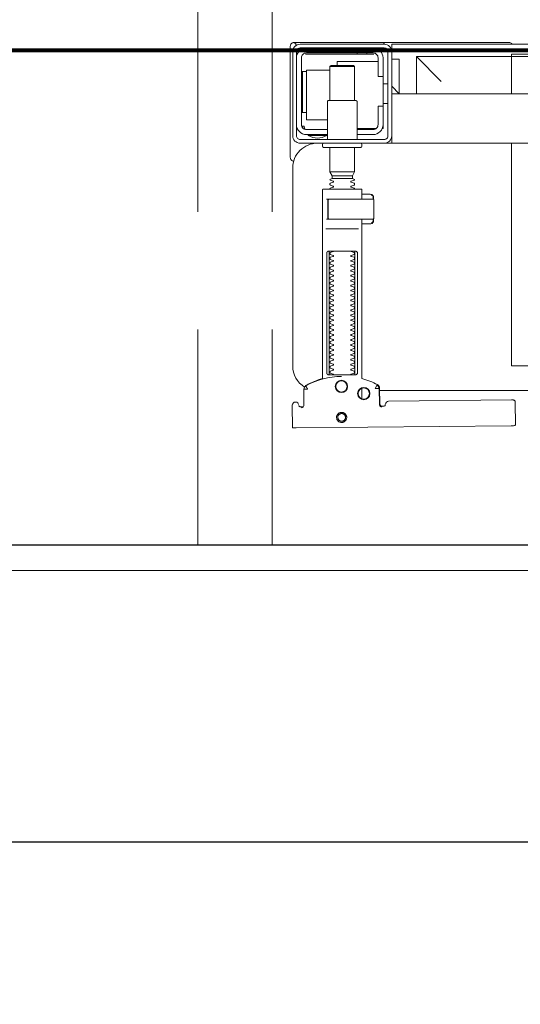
# Model space of a CAD drawing. Header units: metres. Extents: x 7408630 to 15602436, y 5561464 to 13303678.
# Tile 160 of 256: x 7413232 to 7413252, y 5566977 to 5567017. Entities that reach past the tile are written whole.
import ezdxf
from ezdxf.enums import TextEntityAlignment as Align

# ---------------------------------------------------------------- set-up
doc = ezdxf.new("R2010")
doc.units = ezdxf.units.M
doc.header["$MEASUREMENT"] = 0
doc.linetypes.add('DASHDOT', pattern=[25.4, 12.7, -6.35, 0, -6.35])
doc.linetypes.add('HIDDEN2', pattern=[4.7625, 3.175, -1.5875])
for name, color, linetype, lineweight in [('!! 0_ Istn-sciany', 3, 'Continuous', 30), ('!! 0_Opis_pom', 9, 'Continuous', 13), ('!! 0_Osie', 1, 'DASHDOT', 13), ('!! 1_OPIS POM NOWE', 140, 'Continuous', 5), ('!! 2 ZABUDOWA GK-MDF', 54, 'Continuous', 13), ('0-osie-liniA', 14, 'DASHDOT', 5), ('Granica', 112, 'Continuous', 80)]:
    doc.layers.add(name, color=color, linetype=linetype, lineweight=lineweight)
doc.layers.add('!! 2_WYBURZENIA DO REMONTU', color=7, linetype='Continuous', lineweight=0, true_color=0x4d4d4d, plot=False)
doc.layers.add('!!_@ wypos sanit nd', color=7, linetype='Continuous', lineweight=0, plot=False)
doc.layers.add('Powierzchnia', color=140, linetype='Continuous', lineweight=5, plot=False)
doc.styles.add('ARIAL', font='tahoma.ttf')

# ---------------------------------------------------------------- blocks, each defined once
blk = doc.blocks.new('99400_TOP')
for points in [[(0.16424, 0.15596), (0.16327, 0.15595), (0.16304, 0.15592), (0.16283, 0.15584), (0.16262, 0.15571), (0.16265, 0.15575), (0.16259, 0.15555), (0.16257, 0.15535, -0.157432), (0.16238, 0.15476), (0.1621, 0.15436, -0.241147), (0.16129, 0.15393), (0.1115, 0.15346), (0.11134, 0.15345), (0.11119, 0.15345), (0.11107, 0.15345), (0.11094, 0.15346), (0.11078, 0.15348), (0.11062, 0.15353), (0.11047, 0.15361), (0.11033, 0.15371), (0.11022, 0.15383), (0.11012, 0.15397), (0.11005, 0.15412), (0.11001, 0.15428), (0.11, 0.15445), (0.10995, 0.16345), (0.11023, 0.16384)], [(0.19647, 0.15658), (0.19626, 0.15656), (0.19605, 0.15648), (0.19585, 0.15635), (0.19566, 0.15614, 0.132231), (0.19551, 0.15564), (0.19546, 0.14909)], [(0.19768, 0.15528, 0.415336), (0.19869, 0.15429)], [(0.19885, 0.1543), (0.19898, 0.1543), (0.19913, 0.15431), (0.19927, 0.15434), (0.19941, 0.1544), (0.19953, 0.15447), (0.19965, 0.15456), (0.19975, 0.15466), (0.20007, 0.15512, 0.158481), (0.20026, 0.15571)], [(0.18031, 0.14393, 0.125713), (0.19466, 0.14774, 0.121439), (0.19519, 0.14823, -0.262119), (0.2, 0.13968), (0.2, 0.05968, -0.414214), (0.19, 0.04968), (0.18752, 0.04968, 0.405519), (0.188, 0.05018), (0.188, 0.05088, 0.414214), (0.1875, 0.05138), (0.1725, 0.05138, 0.414214), (0.172, 0.05088), (0.172, 0.05018, 0.405519), (0.17249, 0.04968, 0.001664), (0.15993, 0.04968)], [(0.172, 0.07232), (0.172, 0.06852, 0.414214), (0.1722, 0.06832), (0.18462, 0.06832), (0.1878, 0.06832, 0.414214), (0.188, 0.06852), (0.188, 0.14485), (0.18885, 0.1451), (0.18969, 0.14537), (0.19052, 0.14568), (0.19134, 0.146), (0.19215, 0.14635), (0.19295, 0.14672), (0.19374, 0.14712), (0.19456, 0.14756), (0.19465, 0.14762), (0.19473, 0.14768), (0.19481, 0.14775), (0.19488, 0.14782), (0.19495, 0.1479), (0.19502, 0.14799)], [(0.17647, 0.09332, 0.182836), (0.17637, 0.09341), (0.17515, 0.09381, 0.050055), (0.175, 0.09408), (0.175, 0.09436, 0.050055), (0.17515, 0.09462), (0.17637, 0.09503, 0.719897), (0.17637, 0.09541), (0.17515, 0.09581, 0.050055), (0.175, 0.09608), (0.175, 0.09636, 0.050055), (0.17515, 0.09662), (0.17637, 0.09703, 0.719897), (0.17637, 0.09741), (0.17515, 0.09781, 0.050055), (0.175, 0.09808), (0.175, 0.09836, 0.050055), (0.17515, 0.09862), (0.17637, 0.09903, 0.719897), (0.17637, 0.09941), (0.17515, 0.09981, 0.050055), (0.175, 0.10008), (0.175, 0.10036, 0.050055), (0.17515, 0.10062), (0.17637, 0.10103, 0.719897), (0.17637, 0.10141), (0.17515, 0.10181, 0.050055), (0.175, 0.10208), (0.175, 0.10236, 0.050055), (0.17515, 0.10262), (0.17637, 0.10303, 0.719897), (0.17637, 0.10341), (0.17515, 0.10381, 0.050055), (0.175, 0.10408), (0.175, 0.10436, 0.050055), (0.17515, 0.10462), (0.17637, 0.10503, 0.719897), (0.17637, 0.10541), (0.17515, 0.10581, 0.050055), (0.175, 0.10608), (0.175, 0.10636, 0.050055), (0.17515, 0.10662), (0.17637, 0.10703, 0.719897), (0.17637, 0.10741), (0.17515, 0.10781, 0.050055), (0.175, 0.10808), (0.175, 0.10836, 0.050055), (0.17515, 0.10862), (0.17637, 0.10903, 0.719897), (0.17637, 0.10941), (0.17515, 0.10981, 0.050055), (0.175, 0.11008), (0.175, 0.11036, 0.050055), (0.17515, 0.11062), (0.17637, 0.11103, 0.719897), (0.17637, 0.11141), (0.17515, 0.11181, 0.050055), (0.175, 0.11208), (0.175, 0.11236, 0.050055), (0.17515, 0.11262), (0.17637, 0.11303, 0.719897), (0.17637, 0.11341), (0.17515, 0.11381, 0.050055), (0.175, 0.11408), (0.175, 0.11436, 0.050055), (0.17515, 0.11462), (0.17637, 0.11503, 0.719897), (0.17637, 0.11541), (0.17515, 0.11581, 0.050055), (0.175, 0.11608), (0.175, 0.11636, 0.050055), (0.17515, 0.11662), (0.17637, 0.11703, 0.719897), (0.17637, 0.11741), (0.17515, 0.11781, 0.050055), (0.175, 0.11808), (0.175, 0.11836, 0.050055), (0.17515, 0.11862), (0.17637, 0.11903, 0.719897), (0.17637, 0.11941), (0.17515, 0.11981, 0.050055), (0.175, 0.12008), (0.175, 0.12036, 0.050055), (0.17515, 0.12062), (0.17637, 0.12103, 0.719897), (0.17637, 0.12141), (0.17515, 0.12181, 0.050055), (0.175, 0.12208), (0.175, 0.12236, 0.050055), (0.17515, 0.12262), (0.17637, 0.12303, 0.719897), (0.17637, 0.12341), (0.17515, 0.12381, 0.050055), (0.175, 0.12408), (0.175, 0.12436, 0.050055), (0.17515, 0.12462), (0.17637, 0.12503, 0.719897), (0.17637, 0.12541), (0.17515, 0.12581, 0.050055), (0.175, 0.12608), (0.175, 0.12636, 0.050055), (0.17515, 0.12662), (0.17637, 0.12703, 0.719897), (0.17637, 0.12741), (0.17515, 0.12781, 0.050055), (0.175, 0.12808), (0.175, 0.12836, 0.050055), (0.17515, 0.12862), (0.17637, 0.12903, 0.719897), (0.17637, 0.12941), (0.17515, 0.12981, 0.050055), (0.175, 0.13008), (0.175, 0.13036, 0.050055), (0.17515, 0.13062), (0.17637, 0.13103, 0.719897), (0.17637, 0.13141), (0.17515, 0.13181, 0.050055), (0.175, 0.13208), (0.175, 0.13236, 0.050055), (0.17515, 0.13262), (0.17637, 0.13303, 0.719897), (0.17637, 0.13341), (0.17515, 0.13381, 0.050055), (0.175, 0.13408), (0.175, 0.13436, 0.050055), (0.17515, 0.13462), (0.17637, 0.13503, 0.719897), (0.17637, 0.13541), (0.17515, 0.13581, 0.050055), (0.175, 0.13608), (0.175, 0.13636, 0.050055), (0.17515, 0.13662), (0.17637, 0.13703, 0.719897), (0.17637, 0.13741), (0.17515, 0.13781, 0.050055), (0.175, 0.13808), (0.175, 0.13836, 0.050055), (0.17515, 0.13862), (0.17637, 0.13903, 0.719897), (0.17637, 0.13941), (0.17515, 0.13981, 0.050055), (0.175, 0.14008), (0.175, 0.14036, 0.050055), (0.17515, 0.14062), (0.17637, 0.14103, 0.719897), (0.17637, 0.14141), (0.17515, 0.14181, 0.050055), (0.175, 0.14208), (0.175, 0.14236, 0.050055), (0.17515, 0.14262), (0.17637, 0.14303, 0.474594), (0.17647, 0.14332)], [(0.18353, 0.14332, 0.474594), (0.18364, 0.14303), (0.18486, 0.14262, 0.050055), (0.185, 0.14236), (0.185, 0.14208, 0.050055), (0.18486, 0.14181), (0.18364, 0.14141, 0.719897), (0.18364, 0.14103), (0.18486, 0.14062, 0.050055), (0.185, 0.14036), (0.185, 0.14008, 0.050055), (0.18486, 0.13981), (0.18364, 0.13941, 0.719897), (0.18364, 0.13903), (0.18486, 0.13862, 0.050055), (0.185, 0.13836), (0.185, 0.13808, 0.050055), (0.18486, 0.13781), (0.18364, 0.13741, 0.719897), (0.18364, 0.13703), (0.18486, 0.13662, 0.050055), (0.185, 0.13636), (0.185, 0.13608, 0.050055), (0.18486, 0.13581), (0.18364, 0.13541, 0.719897), (0.18364, 0.13503), (0.18486, 0.13462, 0.050055), (0.185, 0.13436), (0.185, 0.13408, 0.050055), (0.18486, 0.13381), (0.18364, 0.13341, 0.719897), (0.18364, 0.13303), (0.18486, 0.13262, 0.050055), (0.185, 0.13236), (0.185, 0.13208, 0.050055), (0.18486, 0.13181), (0.18364, 0.13141, 0.719897), (0.18364, 0.13103), (0.18486, 0.13062, 0.050055), (0.185, 0.13036), (0.185, 0.13008, 0.050055), (0.18486, 0.12981), (0.18364, 0.12941, 0.719897), (0.18364, 0.12903), (0.18486, 0.12862, 0.050055), (0.185, 0.12836), (0.185, 0.12808, 0.050055), (0.18486, 0.12781), (0.18364, 0.12741, 0.719897), (0.18364, 0.12703), (0.18486, 0.12662, 0.050055), (0.185, 0.12636), (0.185, 0.12608, 0.050055), (0.18486, 0.12581), (0.18364, 0.12541, 0.719897), (0.18364, 0.12503), (0.18486, 0.12462, 0.050055), (0.185, 0.12436), (0.185, 0.12408, 0.050055), (0.18486, 0.12381), (0.18364, 0.12341, 0.719897), (0.18364, 0.12303), (0.18486, 0.12262, 0.050055), (0.185, 0.12236), (0.185, 0.12208, 0.050055), (0.18486, 0.12181), (0.18364, 0.12141, 0.719897), (0.18364, 0.12103), (0.18486, 0.12062, 0.050055), (0.185, 0.12036), (0.185, 0.12008, 0.050055), (0.18486, 0.11981), (0.18364, 0.11941, 0.719897), (0.18364, 0.11903), (0.18486, 0.11862, 0.050055), (0.185, 0.11836), (0.185, 0.11808, 0.050055), (0.18486, 0.11781), (0.18364, 0.11741, 0.719897), (0.18364, 0.11703), (0.18486, 0.11662, 0.050055), (0.185, 0.11636), (0.185, 0.11608, 0.050055), (0.18486, 0.11581), (0.18364, 0.11541, 0.719897), (0.18364, 0.11503), (0.18486, 0.11462, 0.050055), (0.185, 0.11436), (0.185, 0.11408, 0.050055), (0.18486, 0.11381), (0.18364, 0.11341, 0.719897), (0.18364, 0.11303), (0.18486, 0.11262, 0.050055), (0.185, 0.11236), (0.185, 0.11208, 0.050055), (0.18486, 0.11181), (0.18364, 0.11141, 0.719897), (0.18364, 0.11103), (0.18486, 0.11062, 0.050055), (0.185, 0.11036), (0.185, 0.11008, 0.050055), (0.18486, 0.10981), (0.18364, 0.10941, 0.719897), (0.18364, 0.10903), (0.18486, 0.10862, 0.050055), (0.185, 0.10836), (0.185, 0.10808, 0.050055), (0.18486, 0.10781), (0.18364, 0.10741, 0.719897), (0.18364, 0.10703), (0.18486, 0.10662, 0.050055), (0.185, 0.10636), (0.185, 0.10608, 0.050055), (0.18486, 0.10581), (0.18364, 0.10541, 0.719897), (0.18364, 0.10503), (0.18486, 0.10462, 0.050055), (0.185, 0.10436), (0.185, 0.10408, 0.050055), (0.18486, 0.10381), (0.18364, 0.10341, 0.719897), (0.18364, 0.10303), (0.18486, 0.10262, 0.050055), (0.185, 0.10236), (0.185, 0.10208, 0.050055), (0.18486, 0.10181), (0.18364, 0.10141, 0.719897), (0.18364, 0.10103), (0.18486, 0.10062, 0.050055), (0.185, 0.10036), (0.185, 0.10008, 0.050055), (0.18486, 0.09981), (0.18364, 0.09941, 0.719897), (0.18364, 0.09903), (0.18486, 0.09862, 0.050055), (0.185, 0.09836), (0.185, 0.09808, 0.050055), (0.18486, 0.09781), (0.18364, 0.09741, 0.719897), (0.18364, 0.09703), (0.18486, 0.09662, 0.050055), (0.185, 0.09636), (0.185, 0.09608, 0.050055), (0.18486, 0.09581), (0.18364, 0.09541, 0.719897), (0.18364, 0.09503), (0.18486, 0.09462, 0.050055), (0.185, 0.09436), (0.185, 0.09408, 0.050055), (0.18486, 0.09381), (0.18364, 0.09341, 0.182836), (0.18353, 0.09332)], [(0.18575, 0.07252), (0.18575, 0.08011), (0.18572, 0.08022), (0.18564, 0.08029), (0.18555, 0.08032), (0.18565, 0.0803), (0.18573, 0.08024), (0.18577, 0.08014), (0.18577, 0.07252), (0.18574, 0.07241), (0.18567, 0.07234), (0.18547, 0.07232), (0.18558, 0.07237), (0.18564, 0.07252), (0.18564, 0.08012), (0.18557, 0.08027), (0.18547, 0.08032), (0.16743, 0.08032, 0.414214), (0.16723, 0.08012), (0.16723, 0.07252, 0.414214), (0.16743, 0.07232), (0.18547, 0.07232)], [(0.18556, 0.07232, 0.414213), (0.18576, 0.07252), (0.18575, 0.08011), (0.18575, 0.07252), (0.18572, 0.07241), (0.18565, 0.07234), (0.18555, 0.07232)], [(0.175, 0.06836), (0.175, 0.06812, -0.050055), (0.17515, 0.06786), (0.17636, 0.06745, -0.719897), (0.17636, 0.06707), (0.17515, 0.06666, -0.050055), (0.175, 0.0664), (0.175, 0.06612, -0.050055), (0.17515, 0.06586), (0.17636, 0.06545, -0.719897), (0.17636, 0.06507), (0.17515, 0.06466, -0.050055), (0.175, 0.0644), (0.1759, 0.06388), (0.1759, 0.06282), (0.175, 0.06126), (0.175, 0.05138)], [(0.185, 0.06836), (0.185, 0.06812, 0.050055), (0.18486, 0.06786), (0.18364, 0.06745, 0.719897), (0.18364, 0.06707), (0.18486, 0.06666, 0.050055), (0.185, 0.0664), (0.185, 0.06612, 0.050055), (0.18486, 0.06586), (0.18364, 0.06545, 0.719897), (0.18364, 0.06507), (0.18486, 0.06466, 0.050055), (0.185, 0.0644), (0.1841, 0.06388), (0.1841, 0.06282), (0.185, 0.06126), (0.185, 0.05138)], [(0.20011, 0.05684, 0.126559), (0.19962, 0.05693)], [(0.20099, 0.05547, 0.198909), (0.20055, 0.05654, 0.091301), (0.20011, 0.05684)], [(0.174, 0.04818), (0.174, 0.03288, 0.414214), (0.1745, 0.03238), (0.1855, 0.03238, 0.414214), (0.186, 0.03288), (0.186, 0.04818)], [(0.16379, 0.04368), (0.1635, 0.04368), (0.1635, 0.04218, -0.414214), (0.1675, 0.04618), (0.174, 0.04618)], [(0.174, 0.04418), (0.1675, 0.04418, 0.414214), (0.1655, 0.04218), (0.1655, 0.03468), (0.1635, 0.03468), (0.1635, 0.01518, 0.414214), (0.1675, 0.01118)], [(0.1635, 0.02268), (0.1655, 0.02268), (0.1655, 0.01518, 0.414214), (0.1675, 0.01318), (0.1945, 0.01318, 0.414214), (0.1965, 0.01518), (0.1965, 0.04218, 0.414214), (0.1945, 0.04418), (0.186, 0.04418)], [(0.19375, 0.04656, 0.119096), (0.19, 0.04764, 0.119096), (0.18625, 0.04656)], [(0.19375, 0.04618), (0.19375, 0.04656), (0.18625, 0.04656), (0.18625, 0.04618), (0.1945, 0.04618, -0.414214), (0.1985, 0.04218)], [(0.1945, 0.03721), (0.19515, 0.03722), (0.19542, 0.03722), (0.1956, 0.03722), (0.19567, 0.03722, 0.116465), (0.19589, 0.03728), (0.19601, 0.03733), (0.19601, 0.02063), (0.19589, 0.02068, 0.116465), (0.19567, 0.02074), (0.19542, 0.02074), (0.19515, 0.02074), (0.1945, 0.02075)], [(0.1945, 0.01118, 0.414214), (0.1985, 0.01518)], [(0.11124, 0.00968), (0.11142, 0.00944), (0.11165, 0.00925), (0.11192, 0.0091), (0.1122, 0.00901), (0.1125, 0.00898), (0.1623, 0.00898, 0.326231), (0.16325, 0.00968)], [(0.1987, 0.01002, 0.000114), (0.1987, 0.01002, 0.517015), (0.20003, 0.00909), (0.19993, 0.00905), (0.19983, 0.00903), (0.19971, 0.009), (0.19958, 0.00899), (0.19948, 0.00899), (0.19903, 0.00899), (0.19841, 0.00899), (0.19771, 0.00899), (0.16428, 0.00899), (0.16393, 0.00899), (0.16357, 0.00899), (0.16323, 0.00899), (0.16294, 0.00899), (0.16269, 0.00899), (0.16249, 0.00899), (0.16237, 0.00899)], [(0.20011, 0.00912, 0.091301), (0.20055, 0.00942, 0.198909), (0.20099, 0.01048)]]:
    blk.add_lwpolyline(points, format="xyb")
for points in [[(0.19864, 0.1647), (0.11173, 0.16387)], [(0.20013, 0.1647), (0.20026, 0.15571)], [(0.16386, 0.15607), (0.16409, 0.15602), (0.16425, 0.15596), (0.1644, 0.15586), (0.16453, 0.15574), (0.16463, 0.1556), (0.16471, 0.15544), (0.16476, 0.15527), (0.16478, 0.1551), (0.16496, 0.14854), (0.16497, 0.14842), (0.16498, 0.14832), (0.16501, 0.14822), (0.16503, 0.14812), (0.16507, 0.14802), (0.16511, 0.14793), (0.16516, 0.14784), (0.16521, 0.14775), (0.16528, 0.14767), (0.16535, 0.14758), (0.16542, 0.14751), (0.1655, 0.14744), (0.16558, 0.14737), (0.16567, 0.14731), (0.16576, 0.14726), (0.16651, 0.14688), (0.16727, 0.14651), (0.16803, 0.14617), (0.16881, 0.14585), (0.1696, 0.14555), (0.17039, 0.14527), (0.17119, 0.14502), (0.172, 0.14478), (0.172, 0.08032)], [(0.1651, 0.14871), (0.16492, 0.1553), (0.1649, 0.15547), (0.16485, 0.15563), (0.16478, 0.15579), (0.16468, 0.15592), (0.16455, 0.15604), (0.16441, 0.15614), (0.16425, 0.15621), (0.16409, 0.15626), (0.16391, 0.15627)], [(0.19757, 0.15573), (0.19749, 0.15586), (0.19739, 0.15598), (0.19727, 0.15608), (0.19713, 0.15617), (0.19698, 0.15623), (0.19683, 0.15626), (0.19667, 0.15627), (0.19577, 0.15626)], [(0.172, 0.15305), (0.172, 0.14874)], [(0.16493, 0.14968), (-0.16477, 0.14968)], [(-0.11847, 0.04968), (-0.11847, 0.13968), (0.11153, 0.13968), (0.11153, 0.04968)], [(0.17483, 0.14232), (0.17483, 0.09432)], [(0.18523, 0.09432), (0.18523, 0.14232)], [(0.18662, 0.08432), (0.17345, 0.08432)], [(0.16732, 0.08028), (0.16732, 0.08144), (0.16736, 0.08156), (0.16746, 0.08164), (0.16767, 0.08169)], [(0.16751, 0.08053), (0.16754, 0.08079), (0.16766, 0.08132)], [(0.16811, 0.08203), (0.16776, 0.08162), (0.16776, 0.08196), (0.16779, 0.08207), (0.16786, 0.08214), (0.16797, 0.08218), (0.1681, 0.08219), (0.16822, 0.08219), (0.16842, 0.08221), (0.16887, 0.08232), (0.172, 0.08232)], [(0.16848, 0.08224), (0.16856, 0.0823), (0.16876, 0.08232)], [(0.17371, 0.08032), (0.18481, 0.08032), (0.18637, 0.08032)], [(0.16767, 0.07094), (0.16756, 0.07096), (0.16746, 0.07099), (0.16737, 0.07106), (0.16732, 0.0712), (0.16732, 0.07235)], [(0.16766, 0.07131), (0.16754, 0.07185), (0.16751, 0.0721)], [(0.18558, 0.07232), (0.18637, 0.07232)], [(0.172, 0.07032), (0.16887, 0.07032), (0.16842, 0.07042), (0.16831, 0.07044), (0.1682, 0.07044), (0.16806, 0.07045), (0.16795, 0.07046), (0.16783, 0.07052), (0.16776, 0.07067), (0.16776, 0.07101), (0.16811, 0.07061)], [(0.16876, 0.07032), (0.16866, 0.07032), (0.16848, 0.0704)], [(0.1759, 0.06388), (0.1841, 0.06388)], [(0.185, 0.06126), (0.175, 0.06126)], [(0.1841, 0.06282), (0.1759, 0.06282)], [(0.19963, 0.05696), (0.19976, 0.05695), (0.19988, 0.05692), (0.20001, 0.05688)], [(0.20099, 0.05547), (0.20099, 0.01048)], [(-0.16, 0.04668), (-0.16, 0.04968), (0.16, 0.04968), (0.16, 0.04668)], [(0.16, 0.03368), (0.16, 0.04568)], [(0.167, 0.04412), (0.16693, 0.04403), (0.16687, 0.04393), (0.16681, 0.04381), (0.16675, 0.04368)], [(0.19499, 0.04412), (0.19506, 0.04404), (0.19512, 0.04395), (0.19517, 0.04385), (0.19521, 0.04376), (0.19525, 0.04365), (0.19528, 0.04355), (0.19531, 0.04344), (0.19533, 0.04333), (0.19535, 0.04322), (0.19537, 0.04311), (0.19538, 0.04301), (0.19539, 0.04291), (0.19538, 0.04281), (0.19547, 0.04278), (0.19557, 0.04278), (0.19568, 0.04278), (0.19578, 0.04278), (0.19589, 0.04278), (0.19613, 0.04278), (0.19616, 0.04288), (0.19615, 0.04299), (0.19613, 0.04311), (0.19609, 0.04324), (0.19605, 0.04336), (0.19594, 0.04357)], [(0.1635, 0.03468), (0.1635, 0.04218)], [(0.174, 0.04368), (0.16618, 0.04368)], [(0.186, 0.04018), (0.1945, 0.04018), (0.1945, 0.02018), (0.185, 0.02018)], [(0.19591, 0.03729), (0.19602, 0.03729), (0.19616, 0.03729), (0.19632, 0.03729), (0.1965, 0.03729)], [(0.1615, 0.03368), (0.1635, 0.03368)], [(0.175, 0.03238), (0.175, 0.01872), (0.1755, 0.01822), (0.1845, 0.01822), (0.185, 0.01872), (0.185, 0.03238)], [(0.16, 0.02668), (0.157, 0.02968), (0.16, 0.02968), (-0.16, 0.02968), (-0.157, 0.02968), (-0.16, 0.02668)], [(0.11153, 0.02968), (0.11153, 0.01468), (0.15, 0.01468)], [(0.14, 0.02468), (0.15, 0.01468), (0.15, 0.02968)], [(0.16, 0.01568), (0.157, 0.01568), (0.157, 0.02968)], [(0.1615, 0.02568), (0.1635, 0.02568)], [(0.1965, 0.02067), (0.19632, 0.02067), (0.19616, 0.02067), (0.19602, 0.02067), (0.19591, 0.02067)], [(0.1655, 0.01668), (0.182, 0.01668), (0.182, 0.01822)], [(0.185, 0.01872), (0.175, 0.01872)], [(0.16, 0.01268), (0.16, 0.00968), (0.03305, 0.00968)], [(0.16722, 0.01368), (0.19467, 0.01368), (0.19478, 0.01368)], [(0.17, 0.01318), (0.17, 0.01368)], [(0.174, 0.01318), (0.174, 0.01368)]]:
    blk.add_lwpolyline(points)
for points in [[(0.18024, 0.15848), (0.18044, 0.15849), (0.18064, 0.15852), (0.18084, 0.15857), (0.18103, 0.15864), (0.18121, 0.15873), (0.18138, 0.15883), (0.18154, 0.15895), (0.18168, 0.15909), (0.18182, 0.15924), (0.18194, 0.1594), (0.18204, 0.15958), (0.18212, 0.15976), (0.18219, 0.15995), (0.18224, 0.16014), (0.18226, 0.16034), (0.18227, 0.16054), (0.18226, 0.16075), (0.18223, 0.16094), (0.18218, 0.16114), (0.18211, 0.16133), (0.18202, 0.16151), (0.18191, 0.16168), (0.18179, 0.16184), (0.18166, 0.16199), (0.18151, 0.16212), (0.18134, 0.16224), (0.18117, 0.16234), (0.18099, 0.16242), (0.1808, 0.16249), (0.1806, 0.16254), (0.1804, 0.16256), (0.1802, 0.16257), (0.18, 0.16256), (0.1798, 0.16253), (0.17961, 0.16248), (0.17942, 0.16241), (0.17924, 0.16232), (0.17907, 0.16222), (0.17891, 0.1621), (0.17876, 0.16196), (0.17863, 0.16181), (0.17851, 0.16165), (0.17841, 0.16147), (0.17832, 0.16129), (0.17826, 0.1611), (0.17821, 0.1609), (0.17818, 0.16071), (0.17818, 0.1605), (0.17819, 0.1603), (0.17822, 0.16011), (0.17827, 0.15991), (0.17834, 0.15972), (0.17843, 0.15954), (0.17853, 0.15937), (0.17865, 0.15921), (0.17879, 0.15906), (0.17894, 0.15893), (0.1791, 0.15881), (0.17928, 0.15871), (0.17946, 0.15863), (0.17965, 0.15856), (0.17984, 0.15851), (0.18004, 0.15849)], [(0.18024, 0.15897), (0.18039, 0.15898), (0.18054, 0.159), (0.18068, 0.15904), (0.18083, 0.15909), (0.18096, 0.15916), (0.18109, 0.15924), (0.18121, 0.15933), (0.18133, 0.15943), (0.18143, 0.15955), (0.18152, 0.15967), (0.18159, 0.1598), (0.18166, 0.15994), (0.18171, 0.16008), (0.18174, 0.16023), (0.18176, 0.16038), (0.18177, 0.16053), (0.18176, 0.16068), (0.18174, 0.16084), (0.1817, 0.16098), (0.18165, 0.16113), (0.18158, 0.16126), (0.1815, 0.16139), (0.18141, 0.16151), (0.1813, 0.16162), (0.18119, 0.16173), (0.18107, 0.16182), (0.18094, 0.16189), (0.1808, 0.16196), (0.18066, 0.16201), (0.18051, 0.16204), (0.18036, 0.16206), (0.18021, 0.16207), (0.18005, 0.16206), (0.1799, 0.16204), (0.17976, 0.162), (0.17961, 0.16194), (0.17948, 0.16188), (0.17935, 0.1618), (0.17923, 0.16171), (0.17911, 0.1616), (0.17901, 0.16149), (0.17892, 0.16137), (0.17885, 0.16124), (0.17878, 0.1611), (0.17873, 0.16095), (0.1787, 0.16081), (0.17868, 0.16066), (0.17867, 0.1605), (0.17868, 0.16035), (0.1787, 0.1602), (0.17874, 0.16005), (0.17879, 0.15991), (0.17886, 0.15977), (0.17894, 0.15964), (0.17903, 0.15952), (0.17914, 0.15941), (0.17925, 0.15931), (0.17937, 0.15922), (0.1795, 0.15914), (0.17964, 0.15908), (0.17978, 0.15903), (0.17993, 0.159), (0.18008, 0.15897)], [(0.16587, 0.14754), (0.16582, 0.14756), (0.16577, 0.1476), (0.16573, 0.14763), (0.16568, 0.14767), (0.16563, 0.14771), (0.16558, 0.14776), (0.16553, 0.14781), (0.16549, 0.14786), (0.16544, 0.14791), (0.1654, 0.14797), (0.16536, 0.14803), (0.16533, 0.14809), (0.16529, 0.14815), (0.16526, 0.14821), (0.16524, 0.14828), (0.16521, 0.14834), (0.16519, 0.14841), (0.16517, 0.14847), (0.16516, 0.14854), (0.16515, 0.1486), (0.16514, 0.14866), (0.16513, 0.14872), (0.16513, 0.14877), (0.16518, 0.14879), (0.16643, 0.14884), (0.16648, 0.14884), (0.16654, 0.14884), (0.16659, 0.14886), (0.16664, 0.14883), (0.16661, 0.14879), (0.16658, 0.14874), (0.16656, 0.14869), (0.16653, 0.14863), (0.16594, 0.14754)], [(0.18533, 0.14332), (0.18542, 0.14331), (0.1855, 0.1433), (0.18559, 0.14329), (0.18567, 0.14326), (0.18575, 0.14323), (0.18583, 0.14319), (0.18591, 0.14314), (0.18598, 0.14308), (0.18604, 0.14302), (0.1861, 0.14294), (0.18615, 0.14286), (0.18619, 0.14276), (0.18623, 0.14266), (0.18626, 0.14255), (0.18627, 0.14243), (0.18628, 0.14232), (0.18628, 0.09432), (0.18627, 0.0942), (0.18626, 0.09409), (0.18623, 0.09398), (0.18619, 0.09387), (0.18615, 0.09378), (0.1861, 0.09369), (0.18604, 0.09362), (0.18598, 0.09355), (0.18591, 0.09349), (0.18583, 0.09344), (0.18575, 0.0934), (0.18567, 0.09337), (0.18559, 0.09335), (0.1855, 0.09333), (0.18542, 0.09332), (0.18533, 0.09332), (0.17475, 0.09332), (0.17466, 0.09332), (0.17457, 0.09333), (0.17449, 0.09335), (0.1744, 0.09337), (0.17432, 0.0934), (0.17424, 0.09344), (0.17416, 0.09349), (0.17409, 0.09355), (0.17403, 0.09362), (0.17397, 0.09369), (0.17392, 0.09378), (0.17387, 0.09387), (0.17384, 0.09398), (0.17381, 0.09409), (0.17379, 0.0942), (0.17379, 0.09432), (0.17379, 0.14232), (0.17379, 0.14243), (0.17381, 0.14255), (0.17384, 0.14266), (0.17387, 0.14276), (0.17392, 0.14286), (0.17397, 0.14294), (0.17403, 0.14302), (0.17409, 0.14308), (0.17416, 0.14314), (0.17424, 0.14319), (0.17432, 0.14323), (0.1744, 0.14326), (0.17449, 0.14329), (0.17457, 0.1433), (0.17466, 0.14331), (0.17475, 0.14332)], [(-0.11847, 0.01368), (0.11153, 0.01368), (0.11153, 0.01468), (-0.11847, 0.01468)]]:
    blk.add_lwpolyline(points, close=True)
for points in [[(0.19546, 0.14908), (0.19546, 0.14908), (0.19546, 0.14908), (0.19546, 0.14909), (0.19546, 0.14909), (0.19546, 0.14909), (0.19546, 0.14909), (0.19546, 0.14909), (0.19546, 0.14909), (0.19546, 0.14909), (0.19546, 0.14909), (0.19546, 0.14909), (0.19546, 0.14909), (0.19546, 0.14909), (0.19546, 0.14909), (0.19546, 0.14909), (0.19546, 0.14909), (0.19546, 0.14909), (0.19546, 0.14909), (0.19546, 0.14909), (0.19546, 0.14908), (0.19546, 0.14908), (0.19546, 0.14908), (0.19546, 0.14908), (0.19546, 0.14908), (0.19546, 0.14908), (0.19546, 0.14908), (0.19546, 0.14908), (0.19546, 0.14908), (0.19546, 0.14908), (0.19546, 0.14908), (0.19546, 0.14908), (0.19546, 0.14908), (0.19546, 0.14908), (0.19546, 0.14908), (0.19546, 0.14908), (0.19546, 0.14908), (0.19546, 0.14909), (0.19545, 0.14909), (0.19545, 0.14909), (0.19545, 0.14909), (0.19545, 0.14909), (0.19545, 0.14909), (0.19545, 0.14909), (0.19545, 0.14909), (0.19545, 0.14909), (0.19544, 0.14909), (0.19544, 0.14908), (0.19544, 0.14908), (0.19544, 0.14908), (0.19544, 0.14908), (0.19543, 0.14908), (0.19543, 0.14908), (0.19543, 0.14908), (0.19543, 0.14908), (0.19543, 0.14908), (0.19543, 0.14908), (0.19543, 0.14908), (0.19542, 0.14908), (0.19542, 0.14908), (0.19542, 0.14908), (0.19542, 0.14908), (0.19542, 0.14908), (0.19541, 0.14908), (0.19541, 0.14908), (0.19541, 0.14908), (0.19541, 0.14908), (0.19541, 0.14908), (0.1954, 0.14908), (0.1954, 0.14908), (0.1954, 0.14908), (0.19539, 0.14908), (0.19539, 0.14908), (0.19538, 0.14909), (0.19537, 0.14909), (0.19537, 0.14909), (0.19536, 0.14909), (0.19536, 0.14909), (0.19536, 0.14909), (0.19535, 0.14909), (0.19535, 0.14909), (0.19534, 0.14909), (0.19534, 0.14909), (0.19533, 0.14909), (0.19533, 0.14909), (0.19532, 0.14909), (0.19531, 0.14909), (0.19531, 0.14909), (0.1953, 0.14909), (0.19529, 0.14909), (0.19529, 0.14909), (0.19528, 0.14909), (0.19527, 0.14909), (0.19527, 0.14909), (0.19526, 0.14909), (0.19525, 0.14909), (0.19524, 0.14909), (0.19524, 0.14909), (0.19523, 0.14909), (0.19522, 0.14909), (0.19521, 0.14909), (0.1952, 0.14909), (0.19519, 0.14909), (0.19518, 0.14909), (0.19517, 0.14909), (0.19516, 0.14909), (0.19516, 0.14909), (0.19515, 0.14909), (0.19514, 0.14909), (0.19513, 0.14909), (0.19512, 0.14909), (0.19511, 0.14909), (0.1951, 0.14909), (0.19508, 0.14909), (0.19507, 0.14909), (0.19506, 0.14909), (0.19505, 0.14909), (0.19504, 0.14909), (0.19503, 0.14909), (0.19502, 0.14909), (0.19501, 0.14909), (0.195, 0.14909), (0.19499, 0.14909), (0.19497, 0.14909), (0.19496, 0.14909), (0.19495, 0.14909), (0.19494, 0.1491), (0.19493, 0.1491), (0.19491, 0.1491), (0.1949, 0.1491), (0.19489, 0.1491), (0.19488, 0.1491), (0.19486, 0.1491), (0.19485, 0.1491), (0.19484, 0.1491), (0.19483, 0.1491), (0.19481, 0.1491), (0.19469, 0.1491), (0.19464, 0.1491), (0.19459, 0.1491), (0.19456, 0.1491), (0.19453, 0.1491), (0.19451, 0.1491), (0.19448, 0.1491), (0.19446, 0.1491), (0.19443, 0.1491), (0.19441, 0.1491), (0.19438, 0.1491), (0.19435, 0.1491), (0.19433, 0.1491), (0.19431, 0.1491), (0.19428, 0.1491), (0.19427, 0.1491), (0.19426, 0.1491), (0.19423, 0.1491), (0.19422, 0.1491), (0.19421, 0.1491), (0.1942, 0.1491), (0.19418, 0.1491), (0.19418, 0.1491), (0.19417, 0.1491), (0.19417, 0.1491), (0.19416, 0.1491), (0.19416, 0.1491), (0.19415, 0.14911), (0.19414, 0.14911), (0.19414, 0.14911), (0.19413, 0.14911), (0.19413, 0.14911), (0.19412, 0.14911), (0.19412, 0.14911), (0.19412, 0.14911), (0.19411, 0.14911), (0.19411, 0.1491), (0.1941, 0.1491), (0.1941, 0.1491), (0.1941, 0.1491), (0.19409, 0.1491), (0.19409, 0.1491), (0.19409, 0.1491), (0.19409, 0.1491), (0.19408, 0.1491), (0.19408, 0.1491), (0.19408, 0.1491), (0.19407, 0.1491), (0.19407, 0.1491), (0.19406, 0.1491), (0.19406, 0.1491), (0.19406, 0.1491), (0.19406, 0.1491), (0.19405, 0.1491), (0.19405, 0.1491), (0.19405, 0.1491), (0.19405, 0.14911), (0.19404, 0.14911), (0.19404, 0.14911), (0.19404, 0.14911), (0.19403, 0.14911), (0.19403, 0.14911), (0.19402, 0.14912), (0.19402, 0.14912), (0.19402, 0.14912), (0.19401, 0.14912), (0.19401, 0.14912), (0.19401, 0.14912), (0.194, 0.14912), (0.194, 0.14912), (0.194, 0.14912), (0.194, 0.14912), (0.194, 0.14912), (0.194, 0.14912), (0.194, 0.14912), (0.19399, 0.14912), (0.19399, 0.14912), (0.19399, 0.14912), (0.19399, 0.14912), (0.19399, 0.14912), (0.19399, 0.14912), (0.19398, 0.14912), (0.19398, 0.14912), (0.19398, 0.14911), (0.19398, 0.14911), (0.19398, 0.14911), (0.19398, 0.14911), (0.19397, 0.14911), (0.19397, 0.14911), (0.19397, 0.1491), (0.19397, 0.1491), (0.19397, 0.1491), (0.19397, 0.1491), (0.19397, 0.1491), (0.19397, 0.14909), (0.19397, 0.14909), (0.19397, 0.14909), (0.19397, 0.14909), (0.19397, 0.14908), (0.19397, 0.14908), (0.19397, 0.14908), (0.19397, 0.14908), (0.19397, 0.14908), (0.19397, 0.14907), (0.19397, 0.14907), (0.19397, 0.14907), (0.19397, 0.14907), (0.19397, 0.14907), (0.19398, 0.14906), (0.19398, 0.14906), (0.19398, 0.14906), (0.19398, 0.14906), (0.19398, 0.14906), (0.19398, 0.14905), (0.19399, 0.14905), (0.19399, 0.14905), (0.19399, 0.14905), (0.194, 0.14904), (0.194, 0.14904), (0.19401, 0.14903), (0.19401, 0.14903), (0.19401, 0.14903), (0.19402, 0.14902), (0.19402, 0.14902), (0.19402, 0.14902), (0.19403, 0.14901), (0.19403, 0.14901), (0.19403, 0.14901), (0.19403, 0.149), (0.19403, 0.149), (0.19403, 0.149), (0.19404, 0.14899), (0.19404, 0.14899), (0.19404, 0.14899), (0.19404, 0.14899), (0.19404, 0.14898), (0.19404, 0.14898), (0.19404, 0.14898), (0.19405, 0.14897), (0.19405, 0.14897), (0.19405, 0.14897), (0.19405, 0.14896), (0.19405, 0.14896), (0.19406, 0.14895), (0.19406, 0.14895), (0.19406, 0.14895), (0.19406, 0.14894), (0.19407, 0.14894), (0.19407, 0.14893), (0.19407, 0.14893), (0.19408, 0.14892), (0.19408, 0.14891), (0.19409, 0.1489), (0.19409, 0.14889), (0.1941, 0.14888), (0.1941, 0.14887), (0.19411, 0.14886), (0.19412, 0.14884), (0.19414, 0.14881), (0.19416, 0.14877), (0.19418, 0.14873), (0.19419, 0.14871), (0.1942, 0.1487), (0.19421, 0.14868), (0.19422, 0.14866), (0.19423, 0.14864), (0.19434, 0.14845), (0.19435, 0.14844), (0.19435, 0.14842), (0.19436, 0.1484), (0.19437, 0.14839), (0.19438, 0.14837), (0.19439, 0.14836), (0.1944, 0.14834), (0.19441, 0.14832), (0.19441, 0.14831), (0.19442, 0.14829), (0.19443, 0.14828), (0.19444, 0.14826), (0.19445, 0.14825), (0.19446, 0.14823), (0.19446, 0.14822), (0.19447, 0.14821), (0.19448, 0.14819), (0.19449, 0.14818), (0.19449, 0.14816), (0.1945, 0.14815), (0.19451, 0.14814), (0.19452, 0.14813), (0.19452, 0.14811), (0.19453, 0.1481), (0.19454, 0.14809), (0.19454, 0.14808), (0.19455, 0.14806), (0.19456, 0.14805), (0.19456, 0.14804), (0.19457, 0.14803), (0.19457, 0.14802), (0.19458, 0.14801), (0.19458, 0.148), (0.19459, 0.14799), (0.1946, 0.14798), (0.1946, 0.14797), (0.19461, 0.14796), (0.19461, 0.14795), (0.19462, 0.14794), (0.19462, 0.14793), (0.19463, 0.14792), (0.19463, 0.14791), (0.19463, 0.1479), (0.19464, 0.1479), (0.19464, 0.14789), (0.19465, 0.14788), (0.19465, 0.14787), (0.19465, 0.14787), (0.19466, 0.14786), (0.19466, 0.14785), (0.19466, 0.14785), (0.19467, 0.14784), (0.19467, 0.14784), (0.19467, 0.14783), (0.19468, 0.14783), (0.19468, 0.14782), (0.19468, 0.14782), (0.19468, 0.14782), (0.19468, 0.14781), (0.19468, 0.14781), (0.19468, 0.14781), (0.19468, 0.14781), (0.19469, 0.14781), (0.19469, 0.1478), (0.19469, 0.1478), (0.19469, 0.1478), (0.19469, 0.1478), (0.19469, 0.1478), (0.19469, 0.1478), (0.19469, 0.1478), (0.19469, 0.14779), (0.19469, 0.14779), (0.19469, 0.14779), (0.19469, 0.14779), (0.19469, 0.14779), (0.19469, 0.14779), (0.19469, 0.14779), (0.19469, 0.14779), (0.19469, 0.14779), (0.19469, 0.14779), (0.19469, 0.14779), (0.19469, 0.14779), (0.19469, 0.14779), (0.19469, 0.14779), (0.19469, 0.14779), (0.19469, 0.14779), (0.19469, 0.14778), (0.19469, 0.14778), (0.19469, 0.14778), (0.19469, 0.14778), (0.19469, 0.14778), (0.19469, 0.14778), (0.19469, 0.14778), (0.19469, 0.14778), (0.19469, 0.14778), (0.19469, 0.14778), (0.19469, 0.14778), (0.19469, 0.14778), (0.19469, 0.14778), (0.19469, 0.14778), (0.19469, 0.14778), (0.19469, 0.14778), (0.19469, 0.14778), (0.19469, 0.14778), (0.19469, 0.14778), (0.19469, 0.14778), (0.19469, 0.14778), (0.19469, 0.14778), (0.19469, 0.14778), (0.19469, 0.14778), (0.1947, 0.14778, 0.269557)], [(0.16, 0.01268), (0.16, 0.04668, -0.414214), (0.163, 0.04968), (0.197, 0.04968, -0.414214), (0.2, 0.04668), (0.2, 0.01268, -0.414214), (0.197, 0.00968), (0.163, 0.00968, -0.414214)], [(0.1985, 0.04668), (0.1985, 0.01268, -0.414214), (0.197, 0.01118), (0.163, 0.01118, -0.414214), (0.1615, 0.01268), (0.1615, 0.04668, -0.414214), (0.163, 0.04818), (0.197, 0.04818, -0.414214)]]:
    blk.add_lwpolyline(points, format="xyb", close=True)
for centre, radius in [((0.17129, 0.1509), 0.00247), ((0.17129, 0.15089), 0.00227), ((0.18031, 0.14798), 0.00247), ((0.18031, 0.14798), 0.00227)]:
    blk.add_circle(centre, radius)
for centre, major_axis, ratio, start_param, end_param in [((0.11145, 0.16346), (-0.0015, -0.00001), 0.008666, 6.276938, 6.283143), ((0.11173, 0.16385), (0.0015, 0.00001), 0.008666, 1.564549, 3.135353), ((0.19863, 0.16469), (0.0015, 0.00001), 0.008666, 0.000034, 1.564556), ((0.16326, 0.15695), (0.00001, -0.001), 0.006244, 0, 0.008667), ((0.19846, 0.15618), (-0.000892, -0.000453), 0.001081, 6.273741, 6.283185), ((0.19868, 0.15529), (-0.001, -0.00001), 0.00236, 6.276941, 6.283185), ((0.19876, 0.15569), (0.0015, 0.00002), 0.011557, 6.27692, 6.283202), ((0.19849, 0.1543), (0.000501, 0.000005), 0.008666, 5.12776, 5.491123), ((0.19868, 0.15529), (0.000013, -0.001), 0.403131, 6.273715, 6.283185), ((0.19883, 0.1553), (0.000018, -0.001), 0.702652, 6.271005, 6.283185), ((0.17484, 0.14232), (0, 0.001), 0.006244, 0, 1.570796), ((0.18031, 0.14443), (0.000005, -0.0005), 0.006244, 0, 0.008667), ((0.18524, 0.14232), (0, -0.001), 0.006244, 3.141593, 4.712389), ((0.17484, 0.09432), (0, -0.001), 0.006244, 4.712389, 6.283185), ((0.18524, 0.09432), (0, -0.001), 0.006244, 4.712389, 6.283185), ((0.16768, 0.08149), (-0.000013, 0.0002), 0.199357, 6.276703, 6.276744), ((0.16768, 0.07114), (-0.000013, -0.0002), 0.199357, 0.006339, 0.00638)]:
    blk.add_ellipse(centre, major_axis=major_axis, ratio=ratio, start_param=start_param, end_param=end_param)
blk = doc.blocks.new('A$Cff2eaf8b')
blk.add_blockref('99400_TOP', (0, -0.08218))
blk = doc.blocks.new('BLOK OSI')
at = {"layer": '0-osie-liniA', "ltscale": 5}
blk.add_lwpolyline([(48639.25763, -194702.0883), (55442.2848, -194702.0883)], dxfattribs=at)
blk = doc.blocks.new('A$C9c944097')
at = {"layer": '!! 0_ Istn-sciany'}
for points in [[(2437.5, -261.47213), (2715.5, -261.47213)], [(2437.5, -273.47213), (3444.5, -273.47213)]]:
    blk.add_lwpolyline(points, dxfattribs=at)
at = {"layer": '!! 2 ZABUDOWA GK-MDF'}
blk.add_lwpolyline([(2405.5, -241.47213), (2715.5, -241.47213)], dxfattribs=at)
at = {"layer": '!! 2_WYBURZENIA DO REMONTU', "linetype": 'HIDDEN2', "ltscale": 3}
for points in [[(2536.66667, -138.47213), (2536.66667, -261.47213)], [(2539.66667, -138.47213), (2539.66667, -261.47213)]]:
    blk.add_lwpolyline(points, dxfattribs=at)
blk.add_lwpolyline([(2510.5, -241.47213), (2610.5, -241.47213)])
at = {"layer": 'Powierzchnia'}
blk.add_lwpolyline([(4241.5, -548.47213), (1448.5, -548.47213), (1448.5, -443.47213), (1266.5, -443.47213), (1266.5, -273.47213), (4241.5, -273.47213)], close=True, dxfattribs=at)
at = {"layer": '!! 0_Osie'}
blk.add_blockref('BLOK OSI', (-48933.21142, 194439.57635), dxfattribs=at)
at = {"layer": '!!_@ wypos sanit nd', "xscale": 100, "yscale": 100, "zscale": 100, "rotation": 180}
blk.add_blockref('A$Cff2eaf8b', (2560.49983, -248.48912), dxfattribs=at)
at = {"layer": '!! 0_Opis_pom', "ltscale": 0.7, "style": 'ARIAL'}
for tag, p in [('B2,14', (2497.12282, -23.97252)), ('B2,12', (1965.56932, -35.77631)), ('B2,11', (1692.08817, -60.77765)), ('B2,16', (3818.15438, -63.71828)), ('B2,19.1', (5324.74708, -87.92078)), ('B2,17', (4129.82322, -93.25972)), ('B2,15', (3189.46558, -109.69496)), ('B2,10', (1351.71035, -111.25665)), ('B2,13', (2272.99389, -121.89624)), ('A2,5', (1075.52681, -127.78965)), ('B2,18', (4545.51277, -234.12017)), ('B2,19', (5775.76711, -239.42159)), ('A2,4', (318.83322, -329.3265)), ('A2.1', (994.53557, -353.44633)), ('B2.7', (3171.3557, -458.01164)), ('B2.2', (3599.26223, -690.3637)), ('A2.2', (994.53557, -692.67095)), ('B2,21', (4593.23787, -912.69388)), ('B2,9', (1798.58924, -939.09545)), ('A2.3', (455.44717, -940.66614)), ('B2,4', (3116.67143, -940.65712)), ('B2,3', (3297.35823, -941.16418)), ('B2,8', (2517.28573, -960.07338)), ('B2,20', (5834.09772, -965.70749)), ('B2.1', (3927.81794, -970.24709)), ('B2,5', (3309.56672, -1129.12418)), ('B2,6', (3122.36837, -1171.43557)), ('C2,2', (3435.86614, -1487.77973)), ('C2,1', (3957.73656, -2408.10352)), ('C2,3', (3457.72791, -2555.15039)), ('D1,1', (2554.19917, -3205.91504)), ('C2,4', (3866.78124, -3285.77383)), ('D1,4', (1780.27581, -3366.18103)), ('D1,6', (1380.86316, -3373.10994)), ('D1,3', (2098.36626, -3546.18257)), ('C2,5', (3178.15957, -3610.67242)), ('D1,5', (1914.6928, -3621.18339)), ('D1,2', (2201.15492, -3794.18451)), ('D1,7', (477.95048, -4408.76849)), ('D1,8', (338.43039, -4834.32895))]:
    blk.add_attdef(tag, text='', height=11.968, dxfattribs=at).set_placement(p, align=Align.MIDDLE_CENTER)
at = {"layer": '!! 1_OPIS POM NOWE', "style": 'ARIAL'}
for tag, p in [('C2.5B', (3593.7377, -3168.5911)), ('C2,5C', (3526.78796, -3281.02046)), ('C2.4', (3997.15534, -3347.99835)), ('E2,2', (2945.33506, -3413.31629)), ('C2,5A', (3566.4961, -3615.37865)), ('E2.9', (3984.52714, -3783.77287)), ('E2.7', (4645.53364, -3784.14655)), ('D1,2', (2903.25587, -3794.18451)), ('E2.2', (3405.83089, -4049.74196)), ('E2.8', (4380.36687, -4058.97571)), ('E2.6', (5154.87983, -4066.29138)), ('E2.1', (4427.07303, -4318.94156)), ('E2,3', (3401.59976, -4465.83792)), ('E2.4', (3758.95342, -4705.0924)), ('E2.5', (5238.11734, -4786.79525))]:
    blk.add_attdef(tag, text='', height=11.968, dxfattribs=at).set_placement(p, align=Align.MIDDLE_CENTER)

msp = doc.modelspace()

# ---------------------------------------------------------------- block references
at = {"layer": 'Granica'}
msp.add_blockref('A$C9c944097', (7410702.59401, 5567256.9858), dxfattribs=at)

doc.saveas('drawing.dxf')
